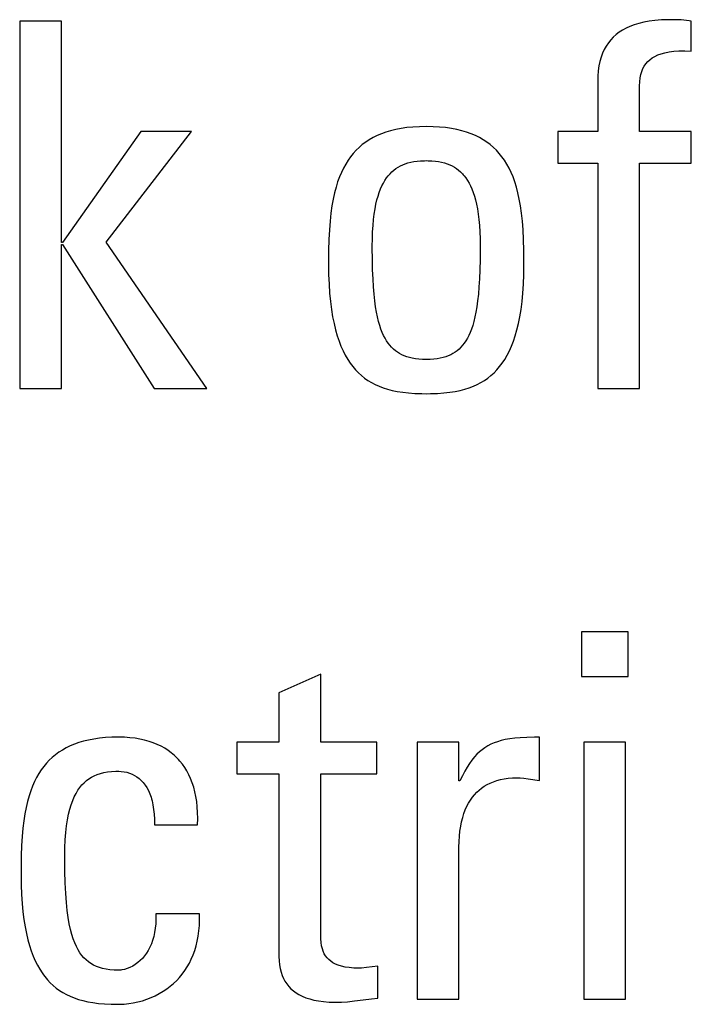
# Model space of a CAD drawing. Extents: x -840 to -217, y -121 to 557.
# Tile 10 of 145: x -598.31 to -595.28, y 174.63 to 179.06. Entities that reach past the tile are written whole.
import ezdxf

# ---------------------------------------------------------------- set-up
doc = ezdxf.new("R2010")
doc.units = 0
doc.header["$LTSCALE"] = 23.1
doc.layers.add('R912005577_AM_0', color=7, linetype='CONTINUOUS')

msp = doc.modelspace()

# ---------------------------------------------------------------- linework, layer by layer
at = {"layer": 'R912005577_AM_0', "color": 7}
for p, q in [((-598.1201, 179.0569), (-598.3081, 179.0569)), ((-598.3081, 179.0569), (-598.3081, 177.4013)), ((-598.1201, 178.0594), (-598.1201, 179.0569)), ((-595.558, 179.0336), (-595.5756, 179.0256)), ((-595.539, 179.0408), (-595.558, 179.0336)), ((-595.5183, 179.0471), (-595.539, 179.0408)), ((-595.4959, 179.0525), (-595.5183, 179.0471)), ((-595.4716, 179.0569), (-595.4959, 179.0525)), ((-595.4452, 179.0603), (-595.4716, 179.0569)), ((-595.4164, 179.0626), (-595.4452, 179.0603)), ((-595.385, 179.0637), (-595.4164, 179.0626)), ((-595.3709, 179.0638), (-595.385, 179.0637)), ((-595.3402, 179.0632), (-595.3709, 179.0638)), ((-595.3269, 179.0625), (-595.3402, 179.0632)), ((-595.3145, 179.0614), (-595.3269, 179.0625)), ((-595.2907, 179.0584), (-595.3145, 179.0614)), ((-595.2814, 179.0569), (-595.2907, 179.0584)), ((-595.2814, 178.9216), (-595.2814, 179.0569)), ((-595.6205, 178.9964), (-595.6331, 178.9849)), ((-595.6068, 179.0069), (-595.6205, 178.9964)), ((-595.5918, 179.0167), (-595.6068, 179.0069)), ((-595.5756, 179.0256), (-595.5918, 179.0167)), ((-595.6648, 178.9449), (-595.6734, 178.9295)), ((-595.6553, 178.9592), (-595.6648, 178.9449)), ((-595.6447, 178.9725), (-595.6553, 178.9592)), ((-595.6331, 178.9849), (-595.6447, 178.9725)), ((-595.681, 178.9129), (-595.6875, 178.895)), ((-595.6734, 178.9295), (-595.681, 178.9129)), ((-595.4459, 178.8987), (-595.4325, 178.9051)), ((-595.4325, 178.9051), (-595.4174, 178.9106)), ((-595.4174, 178.9106), (-595.4005, 178.9152)), ((-595.4005, 178.9152), (-595.3816, 178.9189)), ((-595.3816, 178.9189), (-595.3605, 178.9215)), ((-595.3605, 178.9215), (-595.3369, 178.9229)), ((-595.3369, 178.9229), (-595.3106, 178.923)), ((-595.3106, 178.923), (-595.2814, 178.9216)), ((-595.693, 178.8759), (-595.6974, 178.8553)), ((-595.6875, 178.895), (-595.693, 178.8759)), ((-595.4932, 178.8548), (-595.4861, 178.8653)), ((-595.4861, 178.8653), (-595.4779, 178.8748)), ((-595.4779, 178.8748), (-595.4685, 178.8836)), ((-595.4685, 178.8836), (-595.4579, 178.8915)), ((-595.4579, 178.8915), (-595.4521, 178.8952)), ((-595.4521, 178.8952), (-595.4459, 178.8987)), ((-595.7006, 178.8333), (-595.7026, 178.8096)), ((-595.6974, 178.8553), (-595.7006, 178.8333)), ((-595.5119, 178.8016), (-595.5087, 178.8169)), ((-595.5087, 178.8169), (-595.5045, 178.8308)), ((-595.5045, 178.8308), (-595.4994, 178.8433)), ((-595.4994, 178.8433), (-595.4932, 178.8548)), ((-595.7026, 178.8096), (-595.7033, 178.7841)), ((-595.7033, 178.7841), (-595.7033, 178.5594)), ((-595.5152, 178.7653), (-595.5141, 178.7845)), ((-595.5141, 178.7845), (-595.5119, 178.8016)), ((-595.5153, 178.7565), (-595.5152, 178.7653)), ((-595.5153, 178.5594), (-595.5153, 178.7565)), ((-597.7624, 178.5594), (-598.1155, 178.0594)), ((-597.9183, 178.0617), (-597.5331, 178.5594)), ((-597.5331, 178.5594), (-597.7624, 178.5594)), ((-596.6782, 178.5496), (-596.6974, 178.5415)), ((-596.6579, 178.5569), (-596.6782, 178.5496)), ((-596.6363, 178.5633), (-596.6579, 178.5569)), ((-596.6134, 178.5689), (-596.6363, 178.5633)), ((-596.5892, 178.5736), (-596.6134, 178.5689)), ((-596.5634, 178.5773), (-596.5892, 178.5736)), ((-596.536, 178.5801), (-596.5634, 178.5773)), ((-596.5069, 178.5817), (-596.536, 178.5801)), ((-596.476, 178.5823), (-596.5069, 178.5817)), ((-596.445, 178.5817), (-596.476, 178.5823)), ((-596.416, 178.5801), (-596.445, 178.5817)), ((-596.3886, 178.5773), (-596.416, 178.5801)), ((-596.3628, 178.5736), (-596.3886, 178.5773)), ((-596.3385, 178.5689), (-596.3628, 178.5736)), ((-596.3156, 178.5633), (-596.3385, 178.5689)), ((-596.2941, 178.5569), (-596.3156, 178.5633)), ((-596.2737, 178.5496), (-596.2941, 178.5569)), ((-596.2545, 178.5415), (-596.2737, 178.5496)), ((-595.7033, 178.5594), (-595.8822, 178.5594)), ((-595.8822, 178.5594), (-595.8822, 178.4172)), ((-595.2814, 178.5594), (-595.5153, 178.5594)), ((-595.2814, 178.4172), (-595.2814, 178.5594)), ((-596.7641, 178.5008), (-596.7785, 178.4886)), ((-596.7488, 178.5122), (-596.7641, 178.5008)), ((-596.7327, 178.5227), (-596.7488, 178.5122)), ((-596.7156, 178.5325), (-596.7327, 178.5227)), ((-596.6974, 178.5415), (-596.7156, 178.5325)), ((-596.2364, 178.5325), (-596.2545, 178.5415)), ((-596.2193, 178.5227), (-596.2364, 178.5325)), ((-596.2031, 178.5122), (-596.2193, 178.5227)), ((-596.1879, 178.5008), (-596.2031, 178.5122)), ((-596.1735, 178.4886), (-596.1879, 178.5008)), ((-596.8049, 178.4615), (-596.8169, 178.4465)), ((-596.792, 178.4755), (-596.8049, 178.4615)), ((-596.7785, 178.4886), (-596.792, 178.4755)), ((-596.1599, 178.4755), (-596.1735, 178.4886)), ((-596.1471, 178.4615), (-596.1599, 178.4755)), ((-596.135, 178.4465), (-596.1471, 178.4615)), ((-596.839, 178.4135), (-596.8491, 178.3953)), ((-596.8283, 178.4306), (-596.839, 178.4135)), ((-596.8169, 178.4465), (-596.8283, 178.4306)), ((-596.5817, 178.4101), (-596.5704, 178.4146)), ((-596.5704, 178.4146), (-596.5583, 178.4185)), ((-596.5583, 178.4185), (-596.5455, 178.4218)), ((-596.5455, 178.4218), (-596.5317, 178.4244)), ((-596.5317, 178.4244), (-596.517, 178.4265)), ((-596.517, 178.4265), (-596.5012, 178.4279)), ((-596.5012, 178.4279), (-596.484, 178.4285)), ((-596.484, 178.4285), (-596.476, 178.4286)), ((-596.476, 178.4286), (-596.4679, 178.4285)), ((-596.4679, 178.4285), (-596.4507, 178.4279)), ((-596.4507, 178.4279), (-596.4349, 178.4265)), ((-596.4349, 178.4265), (-596.4202, 178.4244)), ((-596.4202, 178.4244), (-596.4065, 178.4218)), ((-596.4065, 178.4218), (-596.3937, 178.4185)), ((-596.3937, 178.4185), (-596.3816, 178.4146)), ((-596.3816, 178.4146), (-596.3702, 178.4101)), ((-596.1236, 178.4306), (-596.135, 178.4465)), ((-596.1129, 178.4135), (-596.1236, 178.4306)), ((-596.1029, 178.3953), (-596.1129, 178.4135)), ((-595.8822, 178.4172), (-595.7033, 178.4172)), ((-595.7033, 178.4172), (-595.7033, 177.4013)), ((-595.5153, 178.4172), (-595.2814, 178.4172)), ((-595.5153, 177.4013), (-595.5153, 178.4172)), ((-596.8584, 178.3759), (-596.8672, 178.355)), ((-596.8491, 178.3953), (-596.8584, 178.3759)), ((-596.643, 178.3654), (-596.6389, 178.3699)), ((-596.6389, 178.3699), (-596.6305, 178.3783)), ((-596.6305, 178.3783), (-596.6217, 178.386)), ((-596.6217, 178.386), (-596.6124, 178.393)), ((-596.6124, 178.393), (-596.6027, 178.3994)), ((-596.6027, 178.3994), (-596.5925, 178.4051)), ((-596.5925, 178.4051), (-596.5817, 178.4101)), ((-596.3702, 178.4101), (-596.3594, 178.4051)), ((-596.3594, 178.4051), (-596.3492, 178.3994)), ((-596.3492, 178.3994), (-596.3395, 178.393)), ((-596.3395, 178.393), (-596.3303, 178.386)), ((-596.3303, 178.386), (-596.3214, 178.3783)), ((-596.3214, 178.3783), (-596.313, 178.3699)), ((-596.313, 178.3699), (-596.3089, 178.3654)), ((-596.0935, 178.3759), (-596.1029, 178.3953)), ((-596.0848, 178.355), (-596.0935, 178.3759)), ((-596.8752, 178.3327), (-596.8826, 178.3087)), ((-596.8672, 178.355), (-596.8752, 178.3327)), ((-596.6755, 178.3149), (-596.6689, 178.3278)), ((-596.6689, 178.3278), (-596.662, 178.3397)), ((-596.662, 178.3397), (-596.6547, 178.3506)), ((-596.6547, 178.3506), (-596.647, 178.3607)), ((-596.647, 178.3607), (-596.643, 178.3654)), ((-596.3089, 178.3654), (-596.3049, 178.3607)), ((-596.3049, 178.3607), (-596.2973, 178.3506)), ((-596.2973, 178.3506), (-596.29, 178.3397)), ((-596.29, 178.3397), (-596.283, 178.3278)), ((-596.283, 178.3278), (-596.2764, 178.3149)), ((-596.0767, 178.3327), (-596.0848, 178.355)), ((-596.0693, 178.3087), (-596.0767, 178.3327)), ((-596.8894, 178.2829), (-596.8954, 178.2551)), ((-596.8826, 178.3087), (-596.8894, 178.2829)), ((-596.693, 178.2692), (-596.6875, 178.2857)), ((-596.6875, 178.2857), (-596.6817, 178.3009)), ((-596.6817, 178.3009), (-596.6755, 178.3149)), ((-596.2764, 178.3149), (-596.2702, 178.3009)), ((-596.2702, 178.3009), (-596.2644, 178.2857)), ((-596.2644, 178.2857), (-596.259, 178.2692)), ((-596.0626, 178.2829), (-596.0693, 178.3087)), ((-596.0566, 178.2551), (-596.0626, 178.2829)), ((-596.8954, 178.2551), (-596.9007, 178.225)), ((-596.7026, 178.2319), (-596.698, 178.2513)), ((-596.698, 178.2513), (-596.693, 178.2692)), ((-596.259, 178.2692), (-596.254, 178.2513)), ((-596.254, 178.2513), (-596.2494, 178.2319)), ((-596.0512, 178.225), (-596.0566, 178.2551)), ((-596.9053, 178.1923), (-596.9091, 178.1566)), ((-596.9007, 178.225), (-596.9053, 178.1923)), ((-596.7102, 178.1882), (-596.7066, 178.2109)), ((-596.7066, 178.2109), (-596.7026, 178.2319)), ((-596.2494, 178.2319), (-596.2453, 178.2109)), ((-596.2453, 178.2109), (-596.2417, 178.1882)), ((-596.0467, 178.1923), (-596.0512, 178.225)), ((-596.0428, 178.1566), (-596.0467, 178.1923)), ((-596.9091, 178.1566), (-596.9122, 178.1173)), ((-596.7157, 178.1369), (-596.7133, 178.1636)), ((-596.7133, 178.1636), (-596.7102, 178.1882)), ((-596.2417, 178.1882), (-596.2387, 178.1636)), ((-596.2387, 178.1636), (-596.2362, 178.1369)), ((-596.0398, 178.1173), (-596.0428, 178.1566)), ((-596.9122, 178.1173), (-596.9144, 178.0735)), ((-596.7187, 178.077), (-596.7176, 178.1081)), ((-596.7176, 178.1081), (-596.7157, 178.1369)), ((-596.2362, 178.1369), (-596.2344, 178.1081)), ((-596.2344, 178.1081), (-596.2333, 178.077)), ((-596.0376, 178.0735), (-596.0398, 178.1173)), ((-598.1155, 178.0594), (-598.1201, 178.0594)), ((-597.4643, 177.4013), (-597.9183, 178.0617)), ((-596.9144, 178.0735), (-596.9158, 178.0239)), ((-596.7191, 178.0434), (-596.7187, 178.077)), ((-596.2333, 178.077), (-596.2329, 178.0434)), ((-596.0362, 178.0239), (-596.0376, 178.0735)), ((-598.1201, 178.0503), (-598.1155, 178.0503)), ((-598.1201, 177.4013), (-598.1201, 178.0503)), ((-598.1155, 178.0503), (-597.7028, 177.4013)), ((-596.9158, 178.0239), (-596.9163, 177.9659)), ((-596.7191, 178.0363), (-596.7191, 178.0434)), ((-596.7186, 177.9835), (-596.7191, 178.0363)), ((-596.2329, 178.0363), (-596.2333, 177.9835)), ((-596.2329, 178.0434), (-596.2329, 178.0363)), ((-596.0357, 177.9659), (-596.0362, 178.0239)), ((-596.7175, 177.9371), (-596.7186, 177.9835)), ((-596.2333, 177.9835), (-596.2344, 177.9371)), ((-596.9163, 177.9659), (-596.9163, 177.9631)), ((-596.9163, 177.9631), (-596.9157, 177.9162)), ((-596.7158, 177.896), (-596.7175, 177.9371)), ((-596.2344, 177.9371), (-596.2361, 177.8961)), ((-596.0362, 177.9162), (-596.0357, 177.9631)), ((-596.0357, 177.9631), (-596.0357, 177.9659)), ((-596.9157, 177.9162), (-596.914, 177.8724)), ((-596.7136, 177.8594), (-596.7158, 177.896)), ((-596.2361, 177.8961), (-596.2384, 177.8595)), ((-596.0379, 177.8724), (-596.0362, 177.9162)), ((-596.914, 177.8724), (-596.9113, 177.8316)), ((-596.7108, 177.8266), (-596.7136, 177.8594)), ((-596.2384, 177.8595), (-596.2411, 177.8267)), ((-596.0406, 177.8316), (-596.0379, 177.8724)), ((-596.9113, 177.8316), (-596.9077, 177.7936)), ((-596.9077, 177.7936), (-596.9032, 177.7583)), ((-596.7076, 177.7971), (-596.7108, 177.8266)), ((-596.7039, 177.7704), (-596.7076, 177.7971)), ((-596.2444, 177.7971), (-596.248, 177.7705)), ((-596.2411, 177.8267), (-596.2444, 177.7971)), ((-596.0488, 177.7583), (-596.0443, 177.7936)), ((-596.0443, 177.7936), (-596.0406, 177.8316)), ((-596.9032, 177.7583), (-596.8978, 177.7253)), ((-596.6999, 177.7463), (-596.7039, 177.7704)), ((-596.6954, 177.7244), (-596.6999, 177.7463)), ((-596.2521, 177.7463), (-596.2565, 177.7244)), ((-596.248, 177.7705), (-596.2521, 177.7463)), ((-596.0542, 177.7254), (-596.0488, 177.7583)), ((-596.8978, 177.7253), (-596.8916, 177.6947)), ((-596.6906, 177.7045), (-596.6954, 177.7244)), ((-596.6854, 177.6863), (-596.6906, 177.7045)), ((-596.2614, 177.7045), (-596.2665, 177.6864)), ((-596.2565, 177.7244), (-596.2614, 177.7045)), ((-596.0603, 177.6948), (-596.0542, 177.7254)), ((-596.8916, 177.6947), (-596.8848, 177.6663)), ((-596.8848, 177.6663), (-596.8772, 177.6398)), ((-596.6799, 177.6698), (-596.6854, 177.6863)), ((-596.6741, 177.6547), (-596.6799, 177.6698)), ((-596.272, 177.6699), (-596.2779, 177.6548)), ((-596.2665, 177.6864), (-596.272, 177.6699)), ((-596.0748, 177.6398), (-596.0672, 177.6663)), ((-596.0672, 177.6663), (-596.0603, 177.6948)), ((-596.8772, 177.6398), (-596.869, 177.6152)), ((-596.869, 177.6152), (-596.8601, 177.5924)), ((-596.668, 177.6409), (-596.6741, 177.6547)), ((-596.6615, 177.6283), (-596.668, 177.6409)), ((-596.6547, 177.6168), (-596.6615, 177.6283)), ((-596.6475, 177.6062), (-596.6547, 177.6168)), ((-596.2973, 177.6168), (-596.3044, 177.6062)), ((-596.2905, 177.6283), (-596.2973, 177.6168)), ((-596.284, 177.641), (-596.2905, 177.6283)), ((-596.2779, 177.6548), (-596.284, 177.641)), ((-596.0918, 177.5924), (-596.083, 177.6153)), ((-596.083, 177.6153), (-596.0748, 177.6398)), ((-596.8601, 177.5924), (-596.8506, 177.5711)), ((-596.8506, 177.5711), (-596.8406, 177.5514)), ((-596.6401, 177.5965), (-596.6475, 177.6062)), ((-596.6322, 177.5876), (-596.6401, 177.5965)), ((-596.6239, 177.5795), (-596.6322, 177.5876)), ((-596.6152, 177.5721), (-596.6239, 177.5795)), ((-596.6061, 177.5653), (-596.6152, 177.5721)), ((-596.3367, 177.5721), (-596.3459, 177.5653)), ((-596.328, 177.5795), (-596.3367, 177.5721)), ((-596.3198, 177.5876), (-596.328, 177.5795)), ((-596.3119, 177.5965), (-596.3198, 177.5876)), ((-596.3044, 177.6062), (-596.3119, 177.5965)), ((-596.1114, 177.5515), (-596.1013, 177.5712)), ((-596.1013, 177.5712), (-596.0918, 177.5924)), ((-596.8406, 177.5514), (-596.8299, 177.5331)), ((-596.8299, 177.5331), (-596.8187, 177.5161)), ((-596.5964, 177.5592), (-596.6061, 177.5653)), ((-596.5862, 177.5538), (-596.5964, 177.5592)), ((-596.5754, 177.5489), (-596.5862, 177.5538)), ((-596.5639, 177.5446), (-596.5754, 177.5489)), ((-596.5517, 177.5409), (-596.5639, 177.5446)), ((-596.5387, 177.5379), (-596.5517, 177.5409)), ((-596.5247, 177.5354), (-596.5387, 177.5379)), ((-596.5097, 177.5336), (-596.5247, 177.5354)), ((-596.4935, 177.5325), (-596.5097, 177.5336)), ((-596.476, 177.5321), (-596.4935, 177.5325)), ((-596.4585, 177.5325), (-596.476, 177.5321)), ((-596.4423, 177.5336), (-596.4585, 177.5325)), ((-596.4273, 177.5354), (-596.4423, 177.5336)), ((-596.4133, 177.5379), (-596.4273, 177.5354)), ((-596.4003, 177.5409), (-596.4133, 177.5379)), ((-596.388, 177.5446), (-596.4003, 177.5409)), ((-596.3766, 177.5489), (-596.388, 177.5446)), ((-596.3658, 177.5538), (-596.3766, 177.5489)), ((-596.3556, 177.5592), (-596.3658, 177.5538)), ((-596.3459, 177.5653), (-596.3556, 177.5592)), ((-596.1332, 177.5162), (-596.122, 177.5332)), ((-596.122, 177.5332), (-596.1114, 177.5515)), ((-596.8187, 177.5161), (-596.8069, 177.5004)), ((-596.8069, 177.5004), (-596.7945, 177.4858)), ((-596.7945, 177.4858), (-596.7815, 177.4724)), ((-596.1705, 177.4724), (-596.1575, 177.4858)), ((-596.1575, 177.4858), (-596.1451, 177.5004)), ((-596.1451, 177.5004), (-596.1332, 177.5162)), ((-596.7815, 177.4724), (-596.7679, 177.46)), ((-596.7679, 177.46), (-596.7536, 177.4485)), ((-596.7536, 177.4485), (-596.7386, 177.438)), ((-596.7386, 177.438), (-596.7228, 177.4284)), ((-596.2292, 177.4284), (-596.2134, 177.438)), ((-596.2134, 177.438), (-596.1984, 177.4485)), ((-596.1984, 177.4485), (-596.1841, 177.46)), ((-596.1841, 177.46), (-596.1705, 177.4724)), ((-598.3081, 177.4013), (-598.1201, 177.4013)), ((-597.7028, 177.4013), (-597.4643, 177.4013)), ((-596.7228, 177.4284), (-596.7061, 177.4197)), ((-596.7061, 177.4197), (-596.6886, 177.4118)), ((-596.6886, 177.4118), (-596.6699, 177.4047)), ((-596.6699, 177.4047), (-596.6501, 177.3984)), ((-596.6501, 177.3984), (-596.629, 177.393)), ((-596.629, 177.393), (-596.6065, 177.3883)), ((-596.3455, 177.3883), (-596.3229, 177.393)), ((-596.3229, 177.393), (-596.3018, 177.3984)), ((-596.3018, 177.3984), (-596.282, 177.4047)), ((-596.282, 177.4047), (-596.2634, 177.4118)), ((-596.2634, 177.4118), (-596.2458, 177.4197)), ((-596.2458, 177.4197), (-596.2292, 177.4284)), ((-595.7033, 177.4013), (-595.5153, 177.4013)), ((-596.6065, 177.3883), (-596.5821, 177.3846)), ((-596.5821, 177.3846), (-596.5558, 177.3816)), ((-596.5558, 177.3816), (-596.527, 177.3796)), ((-596.527, 177.3796), (-596.4952, 177.3786)), ((-596.4952, 177.3786), (-596.476, 177.3784)), ((-596.476, 177.3784), (-596.4567, 177.3786)), ((-596.4567, 177.3786), (-596.4249, 177.3796)), ((-596.4249, 177.3796), (-596.3961, 177.3816)), ((-596.3961, 177.3816), (-596.3698, 177.3846)), ((-596.3698, 177.3846), (-596.3455, 177.3883)), ((-595.5658, 176.3053), (-595.7767, 176.3053)), ((-595.7767, 176.3053), (-595.7767, 176.1035)), ((-595.5658, 176.1035), (-595.5658, 176.3053)), ((-596.9515, 176.115), (-597.1395, 176.0301)), ((-596.9515, 175.8077), (-596.9515, 176.115)), ((-595.7767, 176.1035), (-595.5658, 176.1035)), ((-597.1395, 176.0301), (-597.1395, 175.8077)), ((-598.0616, 175.7988), (-598.0807, 175.7909)), ((-598.0415, 175.8059), (-598.0616, 175.7988)), ((-598.0201, 175.8122), (-598.0415, 175.8059)), ((-597.9974, 175.8176), (-598.0201, 175.8122)), ((-597.9734, 175.8221), (-597.9974, 175.8176)), ((-597.9479, 175.8258), (-597.9734, 175.8221)), ((-597.9209, 175.8284), (-597.9479, 175.8258)), ((-597.8922, 175.8301), (-597.9209, 175.8284)), ((-597.8617, 175.8306), (-597.8922, 175.8301)), ((-597.861, 175.8306), (-597.8617, 175.8306)), ((-597.8356, 175.83), (-597.861, 175.8306)), ((-597.8113, 175.8283), (-597.8356, 175.83)), ((-597.7881, 175.8256), (-597.8113, 175.8283)), ((-597.766, 175.8219), (-597.7881, 175.8256)), ((-597.745, 175.8172), (-597.766, 175.8219)), ((-597.725, 175.8116), (-597.745, 175.8172)), ((-597.706, 175.8051), (-597.725, 175.8116)), ((-597.6879, 175.7977), (-597.706, 175.8051)), ((-597.6708, 175.7895), (-597.6879, 175.7977)), ((-597.1395, 175.8077), (-597.3298, 175.8077)), ((-597.3298, 175.8077), (-597.3298, 175.6655)), ((-596.6992, 175.8077), (-596.9515, 175.8077)), ((-596.6992, 175.6655), (-596.6992, 175.8077)), ((-596.3285, 175.8077), (-596.5166, 175.8077)), ((-596.5166, 175.8077), (-596.5166, 174.6497)), ((-596.3285, 175.6334), (-596.3285, 175.8077)), ((-596.1844, 175.7984), (-596.1981, 175.7912)), ((-596.1699, 175.8047), (-596.1844, 175.7984)), ((-596.1544, 175.8103), (-596.1699, 175.8047)), ((-596.1377, 175.8153), (-596.1544, 175.8103)), ((-596.1196, 175.8195), (-596.1377, 175.8153)), ((-596.0996, 175.8231), (-596.1196, 175.8195)), ((-596.0774, 175.826), (-596.0996, 175.8231)), ((-596.0523, 175.8282), (-596.0774, 175.826)), ((-596.0231, 175.8297), (-596.0523, 175.8282)), ((-595.9881, 175.8305), (-596.0231, 175.8297)), ((-595.9662, 175.8306), (-595.9881, 175.8305)), ((-595.9662, 175.6357), (-595.9662, 175.8306)), ((-595.5772, 175.8077), (-595.7652, 175.8077)), ((-595.7652, 175.8077), (-595.7652, 174.6497)), ((-595.5772, 174.6497), (-595.5772, 175.8077)), ((-598.147, 175.7513), (-598.1613, 175.7395)), ((-598.1318, 175.7624), (-598.147, 175.7513)), ((-598.1157, 175.7727), (-598.1318, 175.7624)), ((-598.0987, 175.7822), (-598.1157, 175.7727)), ((-598.0807, 175.7909), (-598.0987, 175.7822)), ((-597.6546, 175.7805), (-597.6708, 175.7895)), ((-597.6392, 175.7706), (-597.6546, 175.7805)), ((-597.6247, 175.76), (-597.6392, 175.7706)), ((-597.611, 175.7485), (-597.6247, 175.76)), ((-596.2474, 175.7534), (-596.2588, 175.7413)), ((-596.2358, 175.7644), (-596.2474, 175.7534)), ((-596.2298, 175.7695), (-596.2358, 175.7644)), ((-596.2237, 175.7743), (-596.2298, 175.7695)), ((-596.2112, 175.7832), (-596.2237, 175.7743)), ((-596.1981, 175.7912), (-596.2112, 175.7832)), ((-598.1876, 175.7132), (-598.1997, 175.6987)), ((-598.1748, 175.7267), (-598.1876, 175.7132)), ((-598.1613, 175.7395), (-598.1748, 175.7267)), ((-597.5981, 175.7361), (-597.611, 175.7485)), ((-597.592, 175.7296), (-597.5981, 175.7361)), ((-597.586, 175.723), (-597.592, 175.7296)), ((-597.5747, 175.7089), (-597.586, 175.723)), ((-597.5643, 175.694), (-597.5747, 175.7089)), ((-596.2808, 175.7127), (-596.2916, 175.6961)), ((-596.2699, 175.7277), (-596.2808, 175.7127)), ((-596.2588, 175.7413), (-596.2699, 175.7277)), ((-598.2218, 175.6667), (-598.2319, 175.6491)), ((-598.2111, 175.6832), (-598.2218, 175.6667)), ((-598.1997, 175.6987), (-598.2111, 175.6832)), ((-597.9717, 175.6566), (-597.9584, 175.6622)), ((-597.9584, 175.6622), (-597.9441, 175.6669)), ((-597.9441, 175.6669), (-597.9288, 175.6707)), ((-597.9288, 175.6707), (-597.9122, 175.6737)), ((-597.9122, 175.6737), (-597.8942, 175.6757)), ((-597.8942, 175.6757), (-597.8744, 175.6768)), ((-597.8744, 175.6768), (-597.8617, 175.677)), ((-597.8617, 175.677), (-597.8504, 175.6766)), ((-597.8504, 175.6766), (-597.8376, 175.6751)), ((-597.8376, 175.6751), (-597.8251, 175.6725)), ((-597.8251, 175.6725), (-597.813, 175.6688)), ((-597.813, 175.6688), (-597.8014, 175.6641)), ((-597.8014, 175.6641), (-597.7902, 175.6585)), ((-597.5546, 175.6783), (-597.5643, 175.694)), ((-597.5457, 175.6616), (-597.5546, 175.6783)), ((-597.5376, 175.644), (-597.5457, 175.6616)), ((-597.3298, 175.6655), (-597.1395, 175.6655)), ((-597.1395, 175.6655), (-597.1395, 174.8423)), ((-596.9515, 175.6655), (-596.6992, 175.6655)), ((-596.9514, 174.9434), (-596.9515, 175.6655)), ((-596.3024, 175.6775), (-596.3132, 175.6567)), ((-596.2916, 175.6961), (-596.3024, 175.6775)), ((-598.2413, 175.6303), (-598.2501, 175.6102)), ((-598.2319, 175.6491), (-598.2413, 175.6303)), ((-598.0274, 175.6153), (-598.0175, 175.6255)), ((-598.0175, 175.6255), (-598.007, 175.6347)), ((-598.007, 175.6347), (-597.9959, 175.643)), ((-597.9959, 175.643), (-597.9842, 175.6502)), ((-597.9842, 175.6502), (-597.9717, 175.6566)), ((-597.7902, 175.6585), (-597.7796, 175.6518)), ((-597.7796, 175.6518), (-597.7696, 175.6441)), ((-597.7696, 175.6441), (-597.7601, 175.6355)), ((-597.7601, 175.6355), (-597.7512, 175.6258)), ((-597.7512, 175.6258), (-597.7429, 175.615)), ((-597.5304, 175.6253), (-597.5376, 175.644)), ((-597.524, 175.6057), (-597.5304, 175.6253)), ((-596.324, 175.6334), (-596.3285, 175.6334)), ((-596.3132, 175.6567), (-596.324, 175.6334)), ((-596.2143, 175.6096), (-596.2015, 175.6172)), ((-596.2015, 175.6172), (-596.1879, 175.6239)), ((-596.1879, 175.6239), (-596.1734, 175.6299)), ((-596.1734, 175.6299), (-596.1659, 175.6325)), ((-596.1659, 175.6325), (-596.1581, 175.635)), ((-596.1581, 175.635), (-596.1419, 175.6393)), ((-596.1419, 175.6393), (-596.1248, 175.6427)), ((-596.1248, 175.6427), (-596.1066, 175.6452)), ((-596.1066, 175.6452), (-596.0874, 175.6467)), ((-596.0874, 175.6467), (-596.0671, 175.6472)), ((-596.0671, 175.6472), (-596.0522, 175.6467)), ((-596.0522, 175.6467), (-596.0362, 175.6453)), ((-596.0362, 175.6453), (-596.0167, 175.6426)), ((-596.0167, 175.6426), (-595.9662, 175.6357)), ((-598.2583, 175.5887), (-598.2658, 175.5656)), ((-598.2501, 175.6102), (-598.2583, 175.5887)), ((-598.0619, 175.5619), (-598.054, 175.5773)), ((-598.054, 175.5773), (-598.0457, 175.5912)), ((-598.0457, 175.5912), (-598.0368, 175.6038)), ((-598.0368, 175.6038), (-598.0274, 175.6153)), ((-597.7429, 175.615), (-597.7353, 175.6032)), ((-597.7353, 175.6032), (-597.7282, 175.5901)), ((-597.7282, 175.5901), (-597.7219, 175.5759)), ((-597.7219, 175.5759), (-597.7163, 175.5603)), ((-597.5185, 175.585), (-597.524, 175.6057)), ((-597.5139, 175.5632), (-597.5185, 175.585)), ((-596.2587, 175.5714), (-596.2486, 175.5822)), ((-596.2486, 175.5822), (-596.2378, 175.5921)), ((-596.2378, 175.5921), (-596.2264, 175.6013)), ((-596.2264, 175.6013), (-596.2143, 175.6096)), ((-598.2727, 175.5408), (-598.2789, 175.5142)), ((-598.2658, 175.5656), (-598.2727, 175.5408)), ((-598.0759, 175.5262), (-598.0692, 175.5449)), ((-598.0692, 175.5449), (-598.0619, 175.5619)), ((-597.7163, 175.5603), (-597.7138, 175.5521)), ((-597.7138, 175.5521), (-597.7115, 175.5434)), ((-597.7115, 175.5434), (-597.7075, 175.5251)), ((-597.5103, 175.5402), (-597.5139, 175.5632)), ((-597.5077, 175.5161), (-597.5103, 175.5402)), ((-596.2929, 175.519), (-596.2853, 175.5335)), ((-596.2853, 175.5335), (-596.277, 175.5471)), ((-596.277, 175.5471), (-596.2682, 175.5597)), ((-596.2682, 175.5597), (-596.2587, 175.5714)), ((-598.2844, 175.4854), (-598.2892, 175.4543)), ((-598.2789, 175.5142), (-598.2844, 175.4854)), ((-598.0877, 175.483), (-598.0821, 175.5057)), ((-598.0821, 175.5057), (-598.0759, 175.5262)), ((-597.7075, 175.5251), (-597.7044, 175.5053)), ((-597.7044, 175.5053), (-597.7022, 175.484)), ((-597.7022, 175.484), (-597.7012, 175.461)), ((-597.5061, 175.4908), (-597.5077, 175.5161)), ((-597.5056, 175.4641), (-597.5061, 175.4908)), ((-596.3117, 175.4687), (-596.3061, 175.4866)), ((-596.3061, 175.4866), (-596.2998, 175.5033)), ((-596.2998, 175.5033), (-596.2929, 175.519)), ((-598.2892, 175.4543), (-598.2933, 175.4204)), ((-598.0967, 175.4307), (-598.0926, 175.4581)), ((-598.0926, 175.4581), (-598.0877, 175.483)), ((-597.7012, 175.461), (-597.7012, 175.4362)), ((-597.5063, 175.4362), (-597.5056, 175.4641)), ((-596.3207, 175.4293), (-596.3166, 175.4497)), ((-596.3166, 175.4497), (-596.3117, 175.4687)), ((-598.2933, 175.4204), (-598.2966, 175.3832)), ((-598.1026, 175.3676), (-598.1001, 175.4006)), ((-598.1001, 175.4006), (-598.0967, 175.4307)), ((-597.7012, 175.4362), (-597.5063, 175.4362)), ((-596.3264, 175.3847), (-596.324, 175.4077)), ((-596.324, 175.4077), (-596.3207, 175.4293)), ((-598.2966, 175.3832), (-598.2992, 175.3422)), ((-598.1042, 175.3314), (-598.1026, 175.3676)), ((-596.3285, 175.3346), (-596.3279, 175.3603)), ((-596.3279, 175.3603), (-596.3264, 175.3847)), ((-598.2992, 175.3422), (-598.3009, 175.2961)), ((-598.1048, 175.2917), (-598.1042, 175.3314)), ((-596.3285, 174.6497), (-596.3285, 175.3346)), ((-598.3009, 175.2961), (-598.3018, 175.2432)), ((-598.1048, 175.2896), (-598.1048, 175.2917)), ((-598.1042, 175.2271), (-598.1048, 175.2896)), ((-598.3018, 175.2432), (-598.302, 175.2115)), ((-598.1028, 175.1735), (-598.1042, 175.2271)), ((-598.302, 175.2115), (-598.3014, 175.1652)), ((-598.1005, 175.1268), (-598.1028, 175.1735)), ((-598.3014, 175.1652), (-598.2998, 175.122)), ((-598.2998, 175.122), (-598.2972, 175.0817)), ((-598.0975, 175.086), (-598.1005, 175.1268)), ((-598.0938, 175.05), (-598.0975, 175.086)), ((-598.2972, 175.0817), (-598.2936, 175.0442)), ((-598.2936, 175.0442), (-598.2892, 175.0091)), ((-598.0895, 175.0182), (-598.0938, 175.05)), ((-598.2892, 175.0091), (-598.284, 174.9765)), ((-598.0846, 174.9898), (-598.0895, 175.0182)), ((-597.6941, 175.0117), (-597.695, 174.9898)), ((-597.4971, 175.0349), (-597.6943, 175.0349)), ((-597.6943, 175.0349), (-597.6941, 175.0117)), ((-597.4982, 174.9823), (-597.4971, 175.0081)), ((-597.4971, 175.0081), (-597.4971, 175.0349)), ((-598.284, 174.9765), (-598.278, 174.9462)), ((-598.0792, 174.9646), (-598.0846, 174.9898)), ((-598.0733, 174.942), (-598.0792, 174.9646)), ((-597.697, 174.9692), (-597.7001, 174.9499)), ((-597.695, 174.9898), (-597.697, 174.9692)), ((-597.5037, 174.9341), (-597.5005, 174.9577)), ((-597.5005, 174.9577), (-597.4982, 174.9823)), ((-598.278, 174.9462), (-598.2713, 174.9179)), ((-598.2713, 174.9179), (-598.2639, 174.8916)), ((-598.0669, 174.9217), (-598.0733, 174.942)), ((-598.06, 174.9036), (-598.0669, 174.9217)), ((-597.7089, 174.9147), (-597.7146, 174.8987)), ((-597.704, 174.9317), (-597.7089, 174.9147)), ((-597.7001, 174.9499), (-597.704, 174.9317)), ((-597.5133, 174.8899), (-597.508, 174.9115)), ((-597.508, 174.9115), (-597.5037, 174.9341)), ((-596.9509, 174.9225), (-596.9514, 174.9434)), ((-596.9495, 174.9054), (-596.9509, 174.9225)), ((-598.2639, 174.8916), (-598.2559, 174.8671)), ((-598.2559, 174.8671), (-598.2473, 174.8443)), ((-598.0526, 174.8873), (-598.06, 174.9036)), ((-598.0449, 174.8726), (-598.0526, 174.8873)), ((-598.0366, 174.8593), (-598.0449, 174.8726)), ((-597.7285, 174.8699), (-597.7365, 174.8569)), ((-597.7211, 174.8838), (-597.7285, 174.8699)), ((-597.7146, 174.8987), (-597.7211, 174.8838)), ((-597.5266, 174.8495), (-597.5195, 174.8693)), ((-597.5195, 174.8693), (-597.5133, 174.8899)), ((-596.9472, 174.8905), (-596.9495, 174.9054)), ((-596.9441, 174.8774), (-596.9472, 174.8905)), ((-596.9402, 174.8657), (-596.9441, 174.8774)), ((-596.9354, 174.855), (-596.9402, 174.8657)), ((-598.2473, 174.8443), (-598.238, 174.8231)), ((-598.238, 174.8231), (-598.2282, 174.8035)), ((-598.0278, 174.8474), (-598.0366, 174.8593)), ((-598.0186, 174.8367), (-598.0278, 174.8474)), ((-598.0087, 174.827), (-598.0186, 174.8367)), ((-597.9982, 174.8183), (-598.0087, 174.827)), ((-597.9871, 174.8106), (-597.9982, 174.8183)), ((-597.7649, 174.8238), (-597.7757, 174.8146)), ((-597.7548, 174.8339), (-597.7649, 174.8238)), ((-597.7453, 174.845), (-597.7548, 174.8339)), ((-597.7365, 174.8569), (-597.7453, 174.845)), ((-597.5434, 174.8126), (-597.5346, 174.8306)), ((-597.5346, 174.8306), (-597.5266, 174.8495)), ((-597.1395, 174.8423), (-597.1389, 174.8227)), ((-597.1389, 174.8227), (-597.1371, 174.8044)), ((-596.9297, 174.8453), (-596.9354, 174.855)), ((-596.923, 174.8365), (-596.9297, 174.8453)), ((-596.9154, 174.8284), (-596.923, 174.8365)), ((-596.9066, 174.821), (-596.9154, 174.8284)), ((-596.8966, 174.8143), (-596.9066, 174.821)), ((-598.2282, 174.8035), (-598.2179, 174.7852)), ((-598.2179, 174.7852), (-598.2069, 174.7682)), ((-597.9752, 174.8038), (-597.9871, 174.8106)), ((-597.9625, 174.7978), (-597.9752, 174.8038)), ((-597.9489, 174.7927), (-597.9625, 174.7978)), ((-597.9342, 174.7884), (-597.9489, 174.7927)), ((-597.9183, 174.785), (-597.9342, 174.7884)), ((-597.9011, 174.7825), (-597.9183, 174.785)), ((-597.8823, 174.781), (-597.9011, 174.7825)), ((-597.8617, 174.7804), (-597.8823, 174.781)), ((-597.8522, 174.781), (-597.8617, 174.7804)), ((-597.8473, 174.7817), (-597.8522, 174.781)), ((-597.8356, 174.7843), (-597.8473, 174.7817)), ((-597.8234, 174.7881), (-597.8356, 174.7843)), ((-597.811, 174.7931), (-597.8234, 174.7881)), ((-597.7988, 174.7992), (-597.811, 174.7931)), ((-597.787, 174.8064), (-597.7988, 174.7992)), ((-597.7757, 174.8146), (-597.787, 174.8064)), ((-597.5752, 174.7632), (-597.5638, 174.7789)), ((-597.5638, 174.7789), (-597.5532, 174.7953)), ((-597.5532, 174.7953), (-597.5434, 174.8126)), ((-597.1371, 174.8044), (-597.1342, 174.7875)), ((-597.1342, 174.7875), (-597.1303, 174.7717)), ((-596.8911, 174.8112), (-596.8966, 174.8143)), ((-596.8852, 174.8082), (-596.8911, 174.8112)), ((-596.8724, 174.8029), (-596.8852, 174.8082)), ((-596.8579, 174.7984), (-596.8724, 174.8029)), ((-596.8416, 174.7947), (-596.8579, 174.7984)), ((-596.8232, 174.792), (-596.8416, 174.7947)), ((-596.8026, 174.7902), (-596.8232, 174.792)), ((-596.7795, 174.7896), (-596.8026, 174.7902)), ((-596.7683, 174.7902), (-596.7795, 174.7896)), ((-596.7454, 174.7927), (-596.7683, 174.7902)), ((-596.6947, 174.7988), (-596.7454, 174.7927)), ((-596.6947, 174.6543), (-596.6947, 174.7988)), ((-598.2069, 174.7682), (-598.2012, 174.7601)), ((-598.2012, 174.7601), (-598.1954, 174.7524)), ((-598.1954, 174.7524), (-598.1833, 174.7377)), ((-598.1833, 174.7377), (-598.1707, 174.7242)), ((-597.6146, 174.7208), (-597.6006, 174.7342)), ((-597.6006, 174.7342), (-597.5875, 174.7483)), ((-597.5875, 174.7483), (-597.5752, 174.7632)), ((-597.1303, 174.7717), (-597.1253, 174.757)), ((-597.1253, 174.757), (-597.1194, 174.7433)), ((-597.1194, 174.7433), (-597.1125, 174.7305)), ((-597.1125, 174.7305), (-597.1046, 174.7185)), ((-598.1707, 174.7242), (-598.1574, 174.7117)), ((-598.1574, 174.7117), (-598.1435, 174.7002)), ((-598.1435, 174.7002), (-598.129, 174.6895)), ((-598.129, 174.6895), (-598.1136, 174.6798)), ((-597.6789, 174.675), (-597.6616, 174.6853)), ((-597.6616, 174.6853), (-597.6451, 174.6963)), ((-597.6451, 174.6963), (-597.6294, 174.7082)), ((-597.6294, 174.7082), (-597.6146, 174.7208)), ((-597.1046, 174.7185), (-597.0957, 174.7074)), ((-597.0957, 174.7074), (-597.0858, 174.6971)), ((-597.0858, 174.6971), (-597.0748, 174.6875)), ((-597.0748, 174.6875), (-597.0627, 174.6787)), ((-598.1136, 174.6798), (-598.0975, 174.6709)), ((-598.0975, 174.6709), (-598.0805, 174.6628)), ((-598.0805, 174.6628), (-598.0626, 174.6556)), ((-598.0626, 174.6556), (-598.0435, 174.6491)), ((-598.0435, 174.6491), (-598.0232, 174.6434)), ((-598.0232, 174.6434), (-598.0016, 174.6385)), ((-597.7756, 174.6376), (-597.7552, 174.6431)), ((-597.7552, 174.6431), (-597.7352, 174.6496)), ((-597.7352, 174.6496), (-597.7157, 174.6572)), ((-597.7157, 174.6572), (-597.6969, 174.6657)), ((-597.6969, 174.6657), (-597.6789, 174.675)), ((-597.0627, 174.6787), (-597.0494, 174.6706)), ((-597.0494, 174.6706), (-597.0347, 174.6632)), ((-597.0347, 174.6632), (-597.0187, 174.6566)), ((-597.0187, 174.6566), (-597.0012, 174.6509)), ((-597.0012, 174.6509), (-596.9821, 174.6459)), ((-596.9821, 174.6459), (-596.9611, 174.6419)), ((-596.9611, 174.6419), (-596.9383, 174.6388)), ((-596.831, 174.6384), (-596.7999, 174.6418)), ((-596.7999, 174.6418), (-596.7595, 174.6471)), ((-596.7595, 174.6471), (-596.7231, 174.6516)), ((-596.7231, 174.6516), (-596.6947, 174.6543)), ((-596.5166, 174.6497), (-596.3285, 174.6497)), ((-595.7652, 174.6497), (-595.5772, 174.6497)), ((-598.0016, 174.6385), (-597.9783, 174.6344)), ((-597.9783, 174.6344), (-597.9533, 174.6312)), ((-597.9533, 174.6312), (-597.926, 174.6288)), ((-597.926, 174.6288), (-597.8961, 174.6274)), ((-597.8961, 174.6274), (-597.8629, 174.6268)), ((-597.8629, 174.6268), (-597.8617, 174.6268)), ((-597.8617, 174.6268), (-597.8566, 174.6269)), ((-597.8566, 174.6269), (-597.8372, 174.6278)), ((-597.8372, 174.6278), (-597.8169, 174.6299)), ((-597.8169, 174.6299), (-597.7963, 174.6331)), ((-597.7963, 174.6331), (-597.7756, 174.6376)), ((-596.9383, 174.6388), (-596.9135, 174.6368)), ((-596.9135, 174.6368), (-596.8864, 174.6359)), ((-596.8864, 174.6359), (-596.8804, 174.6359)), ((-596.8804, 174.6359), (-596.8572, 174.6365)), ((-596.8572, 174.6365), (-596.831, 174.6384))]:
    msp.add_line(p, q, dxfattribs=at)

doc.saveas('drawing.dxf')
